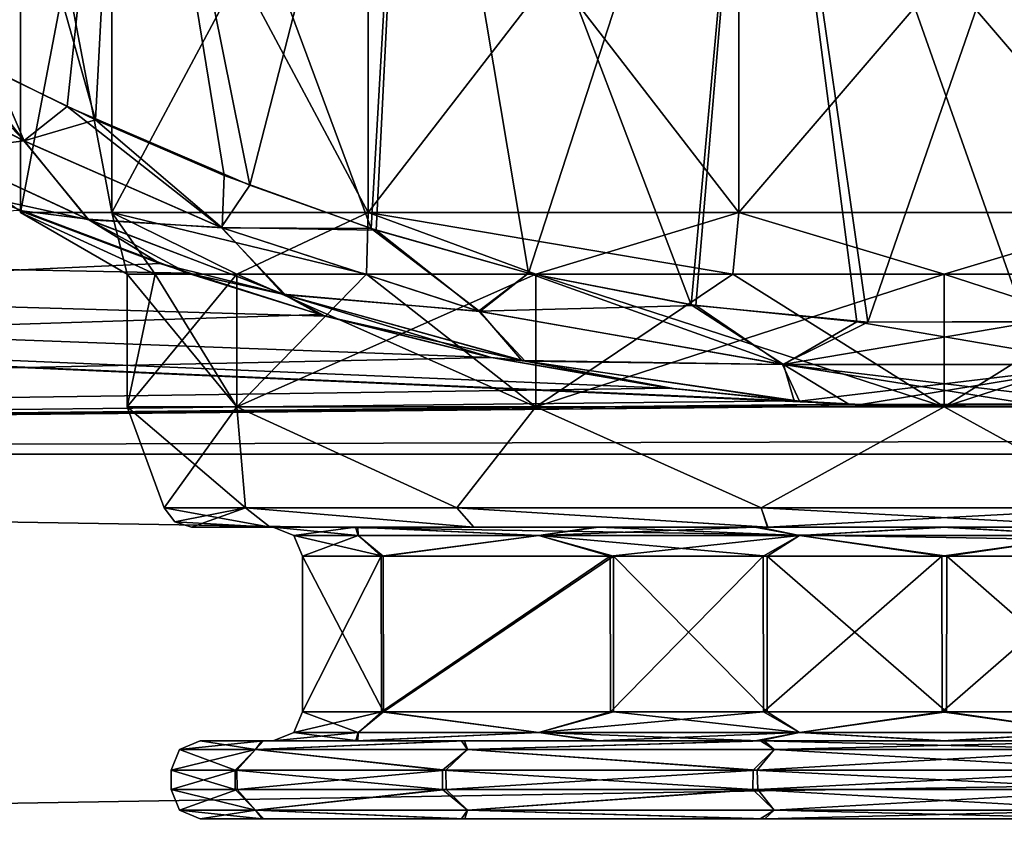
# Model space of a CAD drawing. Header units: metres. Extents: x -150 to 307, y -550 to 84.
# Tile 51 of 256: x -86 to -76, y 15 to 24. Entities that reach past the tile are written whole.
import ezdxf

# ---------------------------------------------------------------- set-up
doc = ezdxf.new("R2010")
doc.units = ezdxf.units.M
doc.layers.add('solid_26006363', color=7, linetype='CONTINUOUS')

msp = doc.modelspace()

# ---------------------------------------------------------------- linework, layer by layer
at = {"layer": 'solid_26006363'}
for points in [[(-85.226601, 22.789444, 6.859249), (-84.927032, 28.5, 7.069858), (-86.835655, 28.5, 3.763008)], [(-86.27359, 23.29188, 5.242627), (-85.226601, 22.789444, 6.859249), (-86.835655, 28.5, 3.763008)], [(-86.662025, 23.490637, -4.434466), (-86.835655, 28.5, -3.763008), (-84.927032, 28.5, -7.069858)], [(-85.519386, 22.923735, -6.465404), (-86.662025, 23.490637, -4.434466), (-84.927032, 28.5, -7.069858)], [(-83.639481, 22.116503, -8.5142), (-85.519386, 22.923735, -6.465404), (-84.927032, 28.5, -7.069858)], [(-85.226601, 22.789444, 6.859249), (-83.902634, 22.217041, 8.284067), (-84.927032, 28.5, 7.069858)], [(-82.392899, 21.670534, 9.429237), (-81.997993, 28.5, 9.526845), (-84.927032, 28.5, 7.069858)], [(-83.902634, 22.217041, 8.284067), (-82.392899, 21.670534, 9.429237), (-84.927032, 28.5, 7.069858)], [(-83.639481, 22.116503, -8.5142), (-84.927032, 28.5, -7.069858), (-81.997993, 28.5, -9.526845)], [(-82.341675, 21.653267, -9.461413), (-83.639481, 22.116503, -8.5142), (-81.997993, 28.5, -9.526845)], [(-82.392899, 21.670534, 9.429237), (-80.774315, 21.212183, 10.273511), (-81.997993, 28.5, 9.526845)], [(-80.776604, 21.210178, -10.272596), (-82.341675, 21.653267, -9.461413), (-81.997993, 28.5, -9.526845)], [(-79.101631, 20.884007, 10.824686), (-78.411865, 28.5, 10.832265), (-81.997993, 28.5, 9.526845)], [(-80.774315, 21.212183, 10.273511), (-79.101631, 20.884007, 10.824686), (-81.997993, 28.5, 9.526845)], [(-80.776604, 21.210178, -10.272596), (-81.997993, 28.5, -9.526845), (-78.411865, 28.5, -10.832265)], [(-79.055008, 20.878965, -10.835876), (-80.776604, 21.210178, -10.272596), (-78.411865, 28.5, -10.832265)], [(-79.101631, 20.884007, 10.824686), (-77.400505, 20.711206, 11.099484), (-78.411865, 28.5, 10.832265)], [(-77.285942, 20.706171, -11.108273), (-79.055008, 20.878965, -10.835876), (-78.411865, 28.5, -10.832265)], [(-75.662163, 20.708677, 11.104435), (-74.588135, 28.5, 10.832265), (-78.411865, 28.5, 10.832265)], [(-77.400505, 20.711206, 11.099484), (-75.662163, 20.708677, 11.104435), (-78.411865, 28.5, 10.832265)], [(-77.285942, 20.706171, -11.108273), (-78.411865, 28.5, -10.832265), (-74.588135, 28.5, -10.832265)], [(-75.553146, 20.713676, -11.095584), (-77.285942, 20.706171, -11.108273), (-74.588135, 28.5, -10.832265)], [(-85.059204, 26.766987, -4.121895), (-85.059204, 21.835085, -4.121895), (-86, 21.835085)], [(-86, 26.766987), (-85.059204, 26.766987, -4.121895), (-86, 21.835085)], [(-85.059204, 21.835085, 4.121895), (-86, 26.766987), (-86, 21.835085)], [(-85.059204, 26.766987, 4.121895), (-86, 26.766987), (-85.059204, 21.835085, 4.121895)], [(-82.423157, 26.766987, -7.427399), (-82.423157, 21.835085, -7.427399), (-85.059204, 21.835085, -4.121895)], [(-85.059204, 26.766987, -4.121895), (-82.423157, 26.766987, -7.427399), (-85.059204, 21.835085, -4.121895)], [(-85.059204, 26.766987, 4.121895), (-85.059204, 21.835085, 4.121895), (-82.423157, 21.835085, 7.427399)], [(-82.423157, 26.766987, 7.427399), (-85.059204, 26.766987, 4.121895), (-82.423157, 21.835085, 7.427399)], [(-78.613953, 26.766987, -9.261815), (-78.613953, 21.835085, -9.261815), (-82.423157, 21.835085, -7.427399)], [(-82.423157, 26.766987, -7.427399), (-78.613953, 26.766987, -9.261815), (-82.423157, 21.835085, -7.427399)], [(-82.423157, 26.766987, 7.427399), (-82.423157, 21.835085, 7.427399), (-78.613953, 21.835085, 9.261815)], [(-78.613953, 26.766987, 9.261815), (-82.423157, 26.766987, 7.427399), (-78.613953, 21.835085, 9.261815)], [(-74.386047, 26.766987, -9.261815), (-74.386047, 21.835085, -9.261815), (-78.613953, 21.835085, -9.261815)], [(-78.613953, 26.766987, -9.261815), (-74.386047, 26.766987, -9.261815), (-78.613953, 21.835085, -9.261815)], [(-78.613953, 26.766987, 9.261815), (-78.613953, 21.835085, 9.261815), (-74.386047, 21.835085, 9.261815)], [(-74.386047, 26.766987, 9.261815), (-78.613953, 26.766987, 9.261815), (-74.386047, 21.835085, 9.261815)], [(-85.961006, 22.570862, 6.059038), (-87.010574, 23.672556, 3.519756), (-87.264847, 23.240398, 3.173327)], [(-85.961006, 22.570862, 6.059038), (-86.27359, 23.29188, 5.242627), (-87.010574, 23.672556, 3.519756)], [(-87.266022, 23.241079, -3.169388), (-86.662025, 23.490637, -4.434466), (-85.96553, 22.573082, -6.051991)], [(-85.96553, 22.573082, -6.051991), (-86.662025, 23.490637, -4.434466), (-85.519386, 22.923735, -6.465404)], [(-85.961006, 22.570862, 6.059038), (-85.226601, 22.789444, 6.859249), (-86.27359, 23.29188, 5.242627)], [(-86.810173, 22.463058, -5.309122), (-87.266022, 23.241079, -3.169388), (-85.96553, 22.573082, -6.051991)], [(-85.961006, 22.570862, 6.059038), (-87.264847, 23.240398, 3.173327), (-86.815445, 22.465637, 5.2987)], [(-85.96553, 22.573082, -6.051991), (-85.519386, 22.923735, -6.465404), (-83.934624, 21.682159, -8.44407)], [(-83.934624, 21.682159, -8.44407), (-85.519386, 22.923735, -6.465404), (-83.639481, 22.116503, -8.5142)], [(-83.925919, 21.678757, 8.451808), (-85.226601, 22.789444, 6.859249), (-85.961006, 22.570862, 6.059038)], [(-83.925919, 21.678757, 8.451808), (-83.902634, 22.217041, 8.284067), (-85.226601, 22.789444, 6.859249)], [(-85.961006, 22.570862, 6.059038), (-86.815445, 22.465637, 5.2987), (-85.306747, 21.766121, 7.564868)], [(-85.295212, 21.761227, -7.57835), (-86.810173, 22.463058, -5.309122), (-85.96553, 22.573082, -6.051991)], [(-85.295212, 21.761227, -7.57835), (-85.96553, 22.573082, -6.051991), (-83.934624, 21.682159, -8.44407)], [(-83.925919, 21.678757, 8.451808), (-85.961006, 22.570862, 6.059038), (-85.306747, 21.766121, 7.564868)], [(-85.306747, 21.766121, 7.564868), (-86.815445, 22.465637, 5.2987), (-86.013222, 21.855797, 7.164089)], [(-85.295212, 21.761227, -7.57835), (-86.332825, 21.985415, -6.755856), (-86.810173, 22.463058, -5.309122)], [(-83.925919, 21.678757, 8.451808), (-82.392899, 21.670534, 9.429237), (-83.902634, 22.217041, 8.284067)], [(-83.934624, 21.682159, -8.44407), (-83.639481, 22.116503, -8.5142), (-82.341675, 21.653267, -9.461413)], [(-127.5, 22.068336, -6.479855), (-77.987602, 19.894249, -11.542047), (-77.358452, 19.859394, -11.601915)], [(-127.5, 19.348829, -12.434743), (-127.5, 22.068336, -6.479855), (-77.358452, 19.859394, -11.601915)], [(-127.5, 22.068336, -6.479855), (-79.283829, 20.025074, -11.31355), (-77.987602, 19.894249, -11.542047)], [(-127.5, 22.068336, -6.479855), (-81.158112, 20.344267, -10.728971), (-79.283829, 20.025074, -11.31355)], [(-127.5, 22.068336, -6.479855), (-82.866928, 20.768049, -9.883732), (-81.158112, 20.344267, -10.728971)], [(-127.5, 22.068336, -6.479855), (-84.280968, 21.211716, -8.891745), (-82.866928, 20.768049, -9.883732)], [(-127.5, 22.068336, -6.479855), (-86.332825, 21.985415, -6.755856), (-84.280968, 21.211716, -8.891745)], [(-85.295212, 21.761227, -7.57835), (-84.280968, 21.211716, -8.891745), (-86.332825, 21.985415, -6.755856)], [(-84.566467, 21.309757, 8.654144), (-86.013222, 21.855797, 7.164089), (-127.5, 19.348827, 12.434744)], [(-85.306747, 21.766121, 7.564868), (-86.013222, 21.855797, 7.164089), (-84.566467, 21.309757, 8.654144)], [(-86, 21.835085), (-85.059204, 21.835085, -4.121895), (-84.900002, 21.200001)], [(-84.613777, 21.200001, 2.17408), (-86, 21.835085), (-84.900002, 21.200001)], [(-85.059204, 21.835085, 4.121895), (-86, 21.835085), (-84.613777, 21.200001, 2.17408)], [(-83.29599, 20.99452, 9.429258), (-85.306747, 21.766121, 7.564868), (-84.566467, 21.309757, 8.654144)], [(-83.925919, 21.678757, 8.451808), (-85.306747, 21.766121, 7.564868), (-83.29599, 20.99452, 9.429258)], [(-85.059204, 21.835085, -4.121895), (-83.774612, 21.200001, -4.2), (-84.613777, 21.200001, -2.17408)], [(-85.059204, 21.835085, -4.121895), (-82.423157, 21.835085, -7.427399), (-83.774612, 21.200001, -4.2)], [(-85.059204, 21.835085, -4.121895), (-84.613777, 21.200001, -2.17408), (-84.900002, 21.200001)], [(-85.059204, 21.835085, 4.121895), (-84.613777, 21.200001, 2.17408), (-83.774612, 21.200001, 4.2)], [(-85.059204, 21.835085, 4.121895), (-83.774612, 21.200001, 4.2), (-82.439697, 21.200001, 5.939697)], [(-82.423157, 21.835085, 7.427399), (-85.059204, 21.835085, 4.121895), (-82.439697, 21.200001, 5.939697)], [(-82.423157, 21.835085, -7.427399), (-82.439697, 21.200001, -5.939697), (-83.774612, 21.200001, -4.2)], [(-82.423157, 21.835085, -7.427399), (-80.699997, 21.200001, -7.274613), (-82.439697, 21.200001, -5.939697)], [(-82.423157, 21.835085, 7.427399), (-82.439697, 21.200001, 5.939697), (-80.699997, 21.200001, 7.274613)], [(-82.423157, 21.835085, -7.427399), (-78.613953, 21.835085, -9.261815), (-80.699997, 21.200001, -7.274613)], [(-82.423157, 21.835085, 7.427399), (-80.699997, 21.200001, 7.274613), (-78.67408, 21.200001, 8.113777)], [(-78.613953, 21.835085, 9.261815), (-82.423157, 21.835085, 7.427399), (-78.67408, 21.200001, 8.113777)], [(-78.613953, 21.835085, -9.261815), (-78.67408, 21.200001, -8.113777), (-80.699997, 21.200001, -7.274613)], [(-78.613953, 21.835085, -9.261815), (-76.5, 21.200001, -8.4), (-78.67408, 21.200001, -8.113777)], [(-78.613953, 21.835085, 9.261815), (-78.67408, 21.200001, 8.113777), (-76.5, 21.200001, 8.4)], [(-78.613953, 21.835085, -9.261815), (-74.386047, 21.835085, -9.261815), (-76.5, 21.200001, -8.4)], [(-74.386047, 21.835085, 9.261815), (-78.613953, 21.835085, 9.261815), (-76.5, 21.200001, 8.4)], [(-74.386047, 21.835085, -9.261815), (-74.32592, 21.200001, -8.113777), (-76.5, 21.200001, -8.4)], [(-74.386047, 21.835085, 9.261815), (-76.5, 21.200001, 8.4), (-74.32592, 21.200001, 8.113777)], [(-83.275406, 20.987621, -9.444201), (-84.280968, 21.211716, -8.891745), (-85.295212, 21.761227, -7.57835)], [(-83.275406, 20.987621, -9.444201), (-85.295212, 21.761227, -7.57835), (-83.934624, 21.682159, -8.44407)], [(-83.934624, 21.682159, -8.44407), (-82.341675, 21.653267, -9.461413), (-81.287865, 20.82028, -10.197322)], [(-83.275406, 20.987621, -9.444201), (-83.934624, 21.682159, -8.44407), (-81.287865, 20.82028, -10.197322)], [(-81.27597, 20.817286, 10.202908), (-82.392899, 21.670534, 9.429237), (-83.925919, 21.678757, 8.451808)], [(-81.27597, 20.817286, 10.202908), (-83.925919, 21.678757, 8.451808), (-83.29599, 20.99452, 9.429258)], [(-81.27597, 20.817286, 10.202908), (-80.774315, 21.212183, 10.273511), (-82.392899, 21.670534, 9.429237)], [(-81.287865, 20.82028, -10.197322), (-82.341675, 21.653267, -9.461413), (-80.776604, 21.210178, -10.272596)], [(-82.921135, 20.784927, 9.848186), (-84.566467, 21.309757, 8.654144), (-127.5, 19.348827, 12.434744)], [(-83.29599, 20.99452, 9.429258), (-84.566467, 21.309757, 8.654144), (-82.921135, 20.784927, 9.848186)], [(-83.774612, 21.200001, -4.2), (-83.774612, 19.836365, -4.2), (-84.900002, 19.836365)], [(-84.613777, 21.200001, -2.17408), (-83.774612, 21.200001, -4.2), (-84.900002, 19.836365)], [(-84.900002, 21.200001), (-84.613777, 21.200001, -2.17408), (-84.900002, 19.836365)], [(-83.774612, 19.836365, 4.2), (-84.900002, 21.200001), (-84.900002, 19.836365)], [(-84.613777, 21.200001, 2.17408), (-84.900002, 21.200001), (-83.774612, 19.836365, 4.2)], [(-83.774612, 21.200001, 4.2), (-84.613777, 21.200001, 2.17408), (-83.774612, 19.836365, 4.2)], [(-83.275406, 20.987621, -9.444201), (-82.866928, 20.768049, -9.883732), (-84.280968, 21.211716, -8.891745)], [(-80.699997, 21.200001, -7.274613), (-80.699997, 19.836365, -7.274613), (-83.774612, 19.836365, -4.2)], [(-82.439697, 21.200001, -5.939697), (-80.699997, 21.200001, -7.274613), (-83.774612, 19.836365, -4.2)], [(-83.774612, 21.200001, -4.2), (-82.439697, 21.200001, -5.939697), (-83.774612, 19.836365, -4.2)], [(-83.774612, 21.200001, 4.2), (-83.774612, 19.836365, 4.2), (-80.699997, 19.836365, 7.274613)], [(-82.439697, 21.200001, 5.939697), (-83.774612, 21.200001, 4.2), (-80.699997, 19.836365, 7.274613)], [(-80.699997, 21.200001, 7.274613), (-82.439697, 21.200001, 5.939697), (-80.699997, 19.836365, 7.274613)], [(-81.287865, 20.82028, -10.197322), (-80.776604, 21.210178, -10.272596), (-79.055008, 20.878965, -10.835876)], [(-78.152412, 20.270929, 11.15273), (-80.774315, 21.212183, 10.273511), (-81.27597, 20.817286, 10.202908)], [(-78.152412, 20.270929, 11.15273), (-79.101631, 20.884007, 10.824686), (-80.774315, 21.212183, 10.273511)], [(-76.5, 21.200001, -8.4), (-76.5, 19.836365, -8.4), (-80.699997, 19.836365, -7.274613)], [(-78.67408, 21.200001, -8.113777), (-76.5, 21.200001, -8.4), (-80.699997, 19.836365, -7.274613)], [(-80.699997, 21.200001, -7.274613), (-78.67408, 21.200001, -8.113777), (-80.699997, 19.836365, -7.274613)], [(-80.699997, 21.200001, 7.274613), (-80.699997, 19.836365, 7.274613), (-76.5, 19.836365, 8.4)], [(-78.67408, 21.200001, 8.113777), (-80.699997, 21.200001, 7.274613), (-76.5, 19.836365, 8.4)], [(-76.5, 21.200001, 8.4), (-78.67408, 21.200001, 8.113777), (-76.5, 19.836365, 8.4)], [(-72.300003, 21.200001, -7.274613), (-72.300003, 19.836365, -7.274613), (-76.5, 19.836365, -8.4)], [(-74.32592, 21.200001, -8.113777), (-72.300003, 21.200001, -7.274613), (-76.5, 19.836365, -8.4)], [(-76.5, 21.200001, -8.4), (-74.32592, 21.200001, -8.113777), (-76.5, 19.836365, -8.4)], [(-76.5, 21.200001, 8.4), (-76.5, 19.836365, 8.4), (-72.300003, 19.836365, 7.274613)], [(-74.32592, 21.200001, 8.113777), (-76.5, 21.200001, 8.4), (-72.300003, 19.836365, 7.274613)], [(-83.29599, 20.99452, 9.429258), (-82.921135, 20.784927, 9.848186), (-81.160103, 20.343721, 10.730006)], [(-80.843102, 20.312696, 10.793008), (-83.29599, 20.99452, 9.429258), (-81.160103, 20.343721, 10.730006)], [(-81.27597, 20.817286, 10.202908), (-83.29599, 20.99452, 9.429258), (-80.843102, 20.312696, 10.793008)], [(-80.810143, 20.305445, -10.806389), (-82.866928, 20.768049, -9.883732), (-83.275406, 20.987621, -9.444201)], [(-80.810143, 20.305445, -10.806389), (-83.275406, 20.987621, -9.444201), (-81.287865, 20.82028, -10.197322)], [(-81.287865, 20.82028, -10.197322), (-79.055008, 20.878965, -10.835876), (-78.165413, 20.271963, -11.150857)], [(-78.152412, 20.270929, 11.15273), (-77.400505, 20.711206, 11.099484), (-79.101631, 20.884007, 10.824686)], [(-78.165413, 20.271963, -11.150857), (-79.055008, 20.878965, -10.835876), (-77.285942, 20.706171, -11.108273)], [(-81.160103, 20.343721, 10.730006), (-82.921135, 20.784927, 9.848186), (-127.5, 19.348827, 12.434744)], [(-80.810143, 20.305445, -10.806389), (-81.158112, 20.344267, -10.728971), (-82.866928, 20.768049, -9.883732)], [(-80.810143, 20.305445, -10.806389), (-81.287865, 20.82028, -10.197322), (-78.165413, 20.271963, -11.150857)], [(-78.152412, 20.270929, 11.15273), (-81.27597, 20.817286, 10.202908), (-80.843102, 20.312696, 10.793008)], [(-78.165413, 20.271963, -11.150857), (-77.285942, 20.706171, -11.108273), (-75.553146, 20.713676, -11.095584)], [(-78.165413, 20.271963, -11.150857), (-75.553146, 20.713676, -11.095584), (-74.84745, 20.270927, -11.152719)], [(-74.834427, 20.271973, 11.150836), (-77.400505, 20.711206, 11.099484), (-78.152412, 20.270929, 11.15273)], [(-74.834427, 20.271973, 11.150836), (-75.662163, 20.708677, 11.104435), (-77.400505, 20.711206, 11.099484)], [(-79.337196, 20.029648, 11.305451), (-81.160103, 20.343721, 10.730006), (-127.5, 19.348827, 12.434744)], [(-80.843102, 20.312696, 10.793008), (-81.160103, 20.343721, 10.730006), (-79.337196, 20.029648, 11.305451)], [(-80.810143, 20.305445, -10.806389), (-79.283829, 20.025074, -11.31355), (-81.158112, 20.344267, -10.728971)], [(-80.843102, 20.312696, 10.793008), (-79.337196, 20.029648, 11.305451), (-78.044403, 19.897879, 11.535788)], [(-78.152412, 20.270929, 11.15273), (-80.843102, 20.312696, 10.793008), (-78.044403, 19.897879, 11.535788)], [(-80.810143, 20.305445, -10.806389), (-77.987602, 19.894249, -11.542047), (-79.283829, 20.025074, -11.31355)], [(-80.810143, 20.305445, -10.806389), (-78.165413, 20.271963, -11.150857), (-77.987602, 19.894249, -11.542047)], [(-78.165413, 20.271963, -11.150857), (-74.84745, 20.270927, -11.152719), (-77.987602, 19.894249, -11.542047)], [(-74.834427, 20.271973, 11.150836), (-78.152412, 20.270929, 11.15273), (-75.001282, 19.89496, 11.540821)], [(-78.152412, 20.270929, 11.15273), (-78.044403, 19.897879, 11.535788), (-77.480698, 19.865028, 11.592267)], [(-78.152412, 20.270929, 11.15273), (-77.480698, 19.865028, 11.592267), (-75.584984, 19.861778, 11.597836)], [(-78.152412, 20.270929, 11.15273), (-75.584984, 19.861778, 11.597836), (-75.001282, 19.89496, 11.540821)], [(-74.84745, 20.270927, -11.152719), (-77.358452, 19.859394, -11.601915), (-77.987602, 19.894249, -11.542047)], [(-74.84745, 20.270927, -11.152719), (-75.468781, 19.867401, -11.588201), (-77.358452, 19.859394, -11.601915)], [(-78.044403, 19.897879, 11.535788), (-79.337196, 20.029648, 11.305451), (-127.5, 19.348827, 12.434744)], [(-77.480698, 19.865028, 11.592267), (-78.044403, 19.897879, 11.535788), (-127.5, 19.348827, 12.434744)], [(-75.584984, 19.861778, 11.597836), (-77.480698, 19.865028, 11.592267), (-127.5, 19.348827, 12.434744)], [(77.415016, 19.861778, 11.597836), (-127.5, 19.348827, 12.434744), (127.5, 19.348829, 12.434743)], [(77.415016, 19.861778, 11.597836), (-75.584984, 19.861778, 11.597836), (-127.5, 19.348827, 12.434744)], [(-127.5, 19.348829, -12.434743), (-77.358452, 19.859394, -11.601915), (127.5, 19.348827, -12.434744)], [(-77.358452, 19.859394, -11.601915), (-75.468781, 19.867401, -11.588201), (75.641548, 19.859394, -11.601915)], [(-77.358452, 19.859394, -11.601915), (75.641548, 19.859394, -11.601915), (127.5, 19.348827, -12.434744)], [(-84.521843, 18.797394), (-84.900002, 19.836365), (-83.774612, 19.836365, -4.2)], [(-83.684387, 18.797394, 3.568558), (-84.900002, 19.836365), (-84.521843, 18.797394)], [(-83.684387, 18.797394, 3.568558), (-83.774612, 19.836365, 4.2), (-84.900002, 19.836365)], [(-83.685036, 18.797394, -3.567245), (-84.521843, 18.797394), (-83.774612, 19.836365, -4.2)], [(-81.513306, 18.797394, -6.262332), (-83.774612, 19.836365, -4.2), (-80.699997, 19.836365, -7.274613)], [(-81.513306, 18.797394, -6.262332), (-83.685036, 18.797394, -3.567245), (-83.774612, 19.836365, -4.2)], [(-81.511742, 18.797394, 6.263584), (-80.699997, 19.836365, 7.274613), (-83.774612, 19.836365, 4.2)], [(-83.684387, 18.797394, 3.568558), (-81.511742, 18.797394, 6.263584), (-83.774612, 19.836365, 4.2)], [(-78.383842, 18.797394, -7.797509), (-81.513306, 18.797394, -6.262332), (-80.699997, 19.836365, -7.274613)], [(-81.511742, 18.797394, 6.263584), (-78.382324, 18.797394, 7.797875), (-80.699997, 19.836365, 7.274613)], [(-78.383842, 18.797394, -7.797509), (-80.699997, 19.836365, -7.274613), (-76.5, 19.836365, -8.4)], [(-78.382324, 18.797394, 7.797875), (-76.5, 19.836365, 8.4), (-80.699997, 19.836365, 7.274613)], [(-74.617676, 18.797394, -7.797875), (-78.383842, 18.797394, -7.797509), (-76.5, 19.836365, -8.4)], [(-78.382324, 18.797394, 7.797875), (-74.616158, 18.797394, 7.797509), (-76.5, 19.836365, 8.4)], [(-74.617676, 18.797394, -7.797875), (-76.5, 19.836365, -8.4), (-72.300003, 19.836365, -7.274613)], [(-74.616158, 18.797394, 7.797509), (-72.300003, 19.836365, 7.274613), (-76.5, 19.836365, 8.4)], [(-127.5, 15.061792, 17.382244), (127.5, 15.061794, 17.382242), (127.5, 19.348829, 12.434743)], [(-127.5, 19.348827, 12.434744), (-127.5, 15.061792, 17.382244), (127.5, 19.348829, 12.434743)], [(-127.5, 19.348829, -12.434743), (127.5, 19.348827, -12.434744), (127.5, 15.061793, -17.382244)], [(-127.5, 15.061794, -17.382242), (-127.5, 19.348829, -12.434743), (127.5, 15.061793, -17.382244)], [(-83.684387, 18.797394, 3.568558), (-84.521843, 18.797394), (-83.431976, 18.6, 3.443007)], [(-84.41201, 18.654255), (-83.431976, 18.6, 3.443007), (-84.521843, 18.797394)], [(-84.41201, 18.654255), (-84.521843, 18.797394), (-83.685036, 18.797394, -3.567245)], [(-84.41201, 18.654255), (-83.685036, 18.797394, -3.567245), (-84.239937, 18.6)], [(-83.685036, 18.797394, -3.567245), (-83.432617, 18.6, -3.44173), (-84.239937, 18.6)], [(-83.685036, 18.797394, -3.567245), (-81.337219, 18.6, -6.042169), (-83.432617, 18.6, -3.44173)], [(-81.513306, 18.797394, -6.262332), (-81.337219, 18.6, -6.042169), (-83.685036, 18.797394, -3.567245)], [(-83.684387, 18.797394, 3.568558), (-83.431976, 18.6, 3.443007), (-81.335701, 18.6, 6.043383)], [(-83.684387, 18.797394, 3.568558), (-81.335701, 18.6, 6.043383), (-81.511742, 18.797394, 6.263584)], [(-81.513306, 18.797394, -6.262332), (-78.31765, 18.6, -7.523373), (-81.337219, 18.6, -6.042169)], [(-78.383842, 18.797394, -7.797509), (-78.31765, 18.6, -7.523373), (-81.513306, 18.797394, -6.262332)], [(-81.511742, 18.797394, 6.263584), (-81.335701, 18.6, 6.043383), (-78.316177, 18.6, 7.523729)], [(-81.511742, 18.797394, 6.263584), (-78.316177, 18.6, 7.523729), (-78.382324, 18.797394, 7.797875)], [(-74.617676, 18.797394, -7.797875), (-78.31765, 18.6, -7.523373), (-78.383842, 18.797394, -7.797509)], [(-78.382324, 18.797394, 7.797875), (-78.316177, 18.6, 7.523729), (-74.68235, 18.6, 7.523373)], [(-78.382324, 18.797394, 7.797875), (-74.68235, 18.6, 7.523373), (-74.616158, 18.797394, 7.797509)], [(-74.617676, 18.797394, -7.797875), (-74.683823, 18.6, -7.523729), (-78.31765, 18.6, -7.523373)], [(-84.41201, 18.654255), (-84.239937, 18.6), (-83.431976, 18.6, 3.443007)], [(-84.239937, 18.6), (-83.400002, 18.6), (-82.531212, 18.6, 3.351798)], [(-83.431976, 18.6, 3.443007), (-84.239937, 18.6), (-82.531212, 18.6, 3.351798)], [(-83.432617, 18.6, -3.44173), (-83.400002, 18.6), (-84.239937, 18.6)], [(-83.432617, 18.6, -3.44173), (-82.552338, 18.6, -3.313521), (-83.400002, 18.6)], [(-83.432617, 18.6, -3.44173), (-80.093262, 18.6, -5.890519), (-82.552338, 18.6, -3.313521)], [(-83.432617, 18.6, -3.44173), (-81.337219, 18.6, -6.042169), (-80.093262, 18.6, -5.890519)], [(-83.431976, 18.6, 3.443007), (-82.531212, 18.6, 3.351798), (-80.056259, 18.6, 5.912938)], [(-81.335701, 18.6, 6.043383), (-83.431976, 18.6, 3.443007), (-80.056259, 18.6, 5.912938)], [(-82.525558, 18.512133, 2.901757), (-82.531212, 18.6, 3.351798), (-83.400002, 18.6)], [(-83.187866, 18.512133), (-83.400002, 18.6), (-82.552338, 18.6, -3.313521)], [(-83.187866, 18.512133), (-82.525558, 18.512133, 2.901757), (-83.400002, 18.6)], [(-82.525558, 18.512133, -2.901757), (-83.187866, 18.512133), (-82.552338, 18.6, -3.313521)], [(-80.669815, 18.512133, -5.228786), (-82.552338, 18.6, -3.313521), (-80.093262, 18.6, -5.890519)], [(-80.669815, 18.512133, -5.228786), (-82.525558, 18.512133, -2.901757), (-82.552338, 18.6, -3.313521)], [(-80.669815, 18.512133, 5.228786), (-80.056259, 18.6, 5.912938), (-82.531212, 18.6, 3.351798)], [(-82.525558, 18.512133, 2.901757), (-80.669815, 18.512133, 5.228786), (-82.531212, 18.6, 3.351798)], [(-81.337219, 18.6, -6.042169), (-78.446976, 18.6, -6.619552), (-80.093262, 18.6, -5.890519)], [(-81.337219, 18.6, -6.042169), (-78.31765, 18.6, -7.523373), (-78.446976, 18.6, -6.619552)], [(-81.335701, 18.6, 6.043383), (-80.056259, 18.6, 5.912938), (-78.402565, 18.6, 6.632442)], [(-74.68235, 18.6, 7.523373), (-81.335701, 18.6, 6.043383), (-78.402565, 18.6, 6.632442)], [(-74.68235, 18.6, 7.523373), (-78.316177, 18.6, 7.523729), (-81.335701, 18.6, 6.043383)], [(-80.669815, 18.512133, 5.228786), (-77.98819, 18.512133, 6.520189), (-80.056259, 18.6, 5.912938)], [(-80.669815, 18.512133, -5.228786), (-80.093262, 18.6, -5.890519), (-78.446976, 18.6, -6.619552)], [(-77.98819, 18.512133, -6.520189), (-80.669815, 18.512133, -5.228786), (-78.446976, 18.6, -6.619552)], [(-77.98819, 18.512133, 6.520189), (-78.402565, 18.6, 6.632442), (-80.056259, 18.6, 5.912938)], [(-78.31765, 18.6, -7.523373), (-76.525345, 18.6, -6.899874), (-78.446976, 18.6, -6.619552)], [(-77.98819, 18.512133, -6.520189), (-78.446976, 18.6, -6.619552), (-76.525345, 18.6, -6.899874)], [(-74.68235, 18.6, 7.523373), (-78.402565, 18.6, 6.632442), (-76.474655, 18.6, 6.899874)], [(-77.98819, 18.512133, 6.520189), (-76.474655, 18.6, 6.899874), (-78.402565, 18.6, 6.632442)], [(-78.31765, 18.6, -7.523373), (-74.597435, 18.6, -6.632442), (-76.525345, 18.6, -6.899874)], [(-78.31765, 18.6, -7.523373), (-71.664299, 18.6, -6.043383), (-74.597435, 18.6, -6.632442)], [(-78.31765, 18.6, -7.523373), (-74.683823, 18.6, -7.523729), (-71.664299, 18.6, -6.043383)], [(-77.98819, 18.512133, 6.520189), (-75.01181, 18.512133, 6.520189), (-76.474655, 18.6, 6.899874)], [(-75.01181, 18.512133, -6.520189), (-77.98819, 18.512133, -6.520189), (-76.525345, 18.6, -6.899874)], [(-75.01181, 18.512133, -6.520189), (-76.525345, 18.6, -6.899874), (-74.597435, 18.6, -6.632442)], [(-74.68235, 18.6, 7.523373), (-76.474655, 18.6, 6.899874), (-74.553024, 18.6, 6.619552)], [(-75.01181, 18.512133, 6.520189), (-74.553024, 18.6, 6.619552), (-76.474655, 18.6, 6.899874)], [(-83.187866, 18.512133), (-83.099998, 18.299999), (-82.268867, 18.299999, 3.206269)], [(-82.525558, 18.512133, -2.901757), (-83.099998, 18.299999), (-83.187866, 18.512133)], [(-83.187866, 18.512133), (-82.268867, 18.299999, 3.206269), (-82.525558, 18.512133, 2.901757)], [(-82.525558, 18.512133, -2.901757), (-82.289093, 18.299999, -3.169602), (-83.099998, 18.299999)], [(-80.669815, 18.512133, -5.228786), (-82.289093, 18.299999, -3.169602), (-82.525558, 18.512133, -2.901757)], [(-82.525558, 18.512133, 2.901757), (-82.268867, 18.299999, 3.206269), (-80.669815, 18.512133, 5.228786)], [(-80.669815, 18.512133, -5.228786), (-79.936966, 18.299999, -5.634472), (-82.289093, 18.299999, -3.169602)], [(-80.669815, 18.512133, 5.228786), (-82.268867, 18.299999, 3.206269), (-79.901512, 18.299999, 5.655946)], [(-77.98819, 18.512133, -6.520189), (-79.936966, 18.299999, -5.634472), (-80.669815, 18.512133, -5.228786)], [(-80.669815, 18.512133, 5.228786), (-79.901512, 18.299999, 5.655946), (-78.319778, 18.299999, 6.344164)], [(-80.669815, 18.512133, 5.228786), (-78.319778, 18.299999, 6.344164), (-77.98819, 18.512133, 6.520189)], [(-77.98819, 18.512133, -6.520189), (-78.362335, 18.299999, -6.331802), (-79.936966, 18.299999, -5.634472)], [(-77.98819, 18.512133, -6.520189), (-76.524284, 18.299999, -6.599955), (-78.362335, 18.299999, -6.331802)], [(-77.98819, 18.512133, 6.520189), (-78.319778, 18.299999, 6.344164), (-76.475716, 18.299999, 6.599955)], [(-75.01181, 18.512133, -6.520189), (-76.524284, 18.299999, -6.599955), (-77.98819, 18.512133, -6.520189)], [(-77.98819, 18.512133, 6.520189), (-76.475716, 18.299999, 6.599955), (-75.01181, 18.512133, 6.520189)], [(-75.01181, 18.512133, -6.520189), (-74.680222, 18.299999, -6.344164), (-76.524284, 18.299999, -6.599955)], [(-75.01181, 18.512133, 6.520189), (-76.475716, 18.299999, 6.599955), (-74.637665, 18.299999, 6.331802)], [(-82.289093, 18.299999, -3.169602), (-83.099998, 16.700001), (-83.099998, 18.299999)], [(-82.267509, 16.700001, 3.208718), (-83.099998, 18.299999), (-83.099998, 16.700001)], [(-82.268867, 18.299999, 3.206269), (-83.099998, 18.299999), (-82.267509, 16.700001, 3.208718)], [(-82.289093, 18.299999, -3.169602), (-82.285912, 16.700001, -3.175413), (-83.099998, 16.700001)], [(-82.289093, 18.299999, -3.169602), (-79.936966, 18.299999, -5.634472), (-82.285912, 16.700001, -3.175413)], [(-79.936966, 18.299999, -5.634472), (-79.93325, 16.700001, -5.636735), (-82.285912, 16.700001, -3.175413)], [(-79.901512, 18.299999, 5.655946), (-82.268867, 18.299999, 3.206269), (-82.267509, 16.700001, 3.208718)], [(-79.901512, 18.299999, 5.655946), (-82.267509, 16.700001, 3.208718), (-79.90097, 16.700001, 5.656271)], [(-79.936966, 18.299999, -5.634472), (-78.362335, 18.299999, -6.331802), (-79.93325, 16.700001, -5.636735)], [(-78.362335, 18.299999, -6.331802), (-78.35865, 16.700001, -6.332884), (-79.93325, 16.700001, -5.636735)], [(-79.901512, 18.299999, 5.655946), (-79.90097, 16.700001, 5.656271), (-78.321007, 16.700001, 6.343811)], [(-78.319778, 18.299999, 6.344164), (-79.901512, 18.299999, 5.655946), (-78.321007, 16.700001, 6.343811)], [(-78.362335, 18.299999, -6.331802), (-76.524284, 18.299999, -6.599955), (-78.35865, 16.700001, -6.332884)], [(-76.524284, 18.299999, -6.599955), (-76.520668, 16.700001, -6.599967), (-78.35865, 16.700001, -6.332884)], [(-78.319778, 18.299999, 6.344164), (-78.321007, 16.700001, 6.343811), (-76.479332, 16.700001, 6.599967)], [(-76.475716, 18.299999, 6.599955), (-78.319778, 18.299999, 6.344164), (-76.479332, 16.700001, 6.599967)], [(-76.524284, 18.299999, -6.599955), (-74.680222, 18.299999, -6.344164), (-76.520668, 16.700001, -6.599967)], [(-74.680222, 18.299999, -6.344164), (-74.678993, 16.700001, -6.343811), (-76.520668, 16.700001, -6.599967)], [(-76.475716, 18.299999, 6.599955), (-76.479332, 16.700001, 6.599967), (-74.64135, 16.700001, 6.332884)], [(-74.637665, 18.299999, 6.331802), (-76.475716, 18.299999, 6.599955), (-74.64135, 16.700001, 6.332884)], [(-83.187866, 16.487867), (-83.099998, 16.700001), (-82.285912, 16.700001, -3.175413)], [(-83.187866, 16.487867), (-82.525558, 16.487867, 2.901757), (-83.099998, 16.700001)], [(-82.525558, 16.487867, -2.901757), (-83.187866, 16.487867), (-82.285912, 16.700001, -3.175413)], [(-82.525558, 16.487867, 2.901757), (-82.267509, 16.700001, 3.208718), (-83.099998, 16.700001)], [(-80.669815, 16.487867, -5.228786), (-82.525558, 16.487867, -2.901757), (-82.285912, 16.700001, -3.175413)], [(-82.525558, 16.487867, 2.901757), (-80.669815, 16.487867, 5.228786), (-82.267509, 16.700001, 3.208718)], [(-80.669815, 16.487867, -5.228786), (-82.285912, 16.700001, -3.175413), (-79.93325, 16.700001, -5.636735)], [(-80.669815, 16.487867, 5.228786), (-79.90097, 16.700001, 5.656271), (-82.267509, 16.700001, 3.208718)], [(-80.669815, 16.487867, -5.228786), (-79.93325, 16.700001, -5.636735), (-78.35865, 16.700001, -6.332884)], [(-77.98819, 16.487867, -6.520189), (-80.669815, 16.487867, -5.228786), (-78.35865, 16.700001, -6.332884)], [(-80.669815, 16.487867, 5.228786), (-77.98819, 16.487867, 6.520189), (-79.90097, 16.700001, 5.656271)], [(-77.98819, 16.487867, 6.520189), (-78.321007, 16.700001, 6.343811), (-79.90097, 16.700001, 5.656271)], [(-77.98819, 16.487867, -6.520189), (-78.35865, 16.700001, -6.332884), (-76.520668, 16.700001, -6.599967)], [(-77.98819, 16.487867, 6.520189), (-76.479332, 16.700001, 6.599967), (-78.321007, 16.700001, 6.343811)], [(-75.01181, 16.487867, -6.520189), (-77.98819, 16.487867, -6.520189), (-76.520668, 16.700001, -6.599967)], [(-77.98819, 16.487867, 6.520189), (-75.01181, 16.487867, 6.520189), (-76.479332, 16.700001, 6.599967)], [(-75.01181, 16.487867, -6.520189), (-76.520668, 16.700001, -6.599967), (-74.678993, 16.700001, -6.343811)], [(-75.01181, 16.487867, 6.520189), (-74.64135, 16.700001, 6.332884), (-76.479332, 16.700001, 6.599967)], [(-84.362129, 16.312132), (-84.150002, 16.4), (-83.49865, 16.4, -3.088684)], [(-84.362129, 16.312132), (-83.583534, 16.312132, 3.411251), (-84.150002, 16.4)], [(-83.583534, 16.312132, -3.411251), (-84.362129, 16.312132), (-83.49865, 16.4, -3.088684)], [(-84.150002, 16.4), (-83.400002, 16.4), (-82.549011, 16.4, -3.319582)], [(-83.49865, 16.4, -3.088684), (-84.150002, 16.4), (-82.549011, 16.4, -3.319582)], [(-83.515335, 16.4, 3.050493), (-83.400002, 16.4), (-84.150002, 16.4)], [(-83.583534, 16.312132, 3.411251), (-83.515335, 16.4, 3.050493), (-84.150002, 16.4)], [(-83.583534, 16.312132, -3.411251), (-83.49865, 16.4, -3.088684), (-81.433479, 16.4, -5.846651)], [(-81.401962, 16.312132, -6.146862), (-83.583534, 16.312132, -3.411251), (-81.433479, 16.4, -5.846651)], [(-83.583534, 16.312132, 3.411251), (-81.463257, 16.4, 5.821392), (-83.515335, 16.4, 3.050493)], [(-83.583534, 16.312132, 3.411251), (-81.401962, 16.312132, 6.146862), (-81.463257, 16.4, 5.821392)], [(-83.515335, 16.4, 3.050493), (-82.529762, 16.4, 3.354404), (-83.400002, 16.4)], [(-83.515335, 16.4, 3.050493), (-81.463257, 16.4, 5.821392), (-82.529762, 16.4, 3.354404)], [(-81.433479, 16.4, -5.846651), (-83.49865, 16.4, -3.088684), (-82.549011, 16.4, -3.319582)], [(-82.525558, 16.487867, -2.901757), (-82.549011, 16.4, -3.319582), (-83.400002, 16.4)], [(-83.187866, 16.487867), (-83.400002, 16.4), (-82.529762, 16.4, 3.354404)], [(-82.525558, 16.487867, -2.901757), (-83.400002, 16.4), (-83.187866, 16.487867)], [(-83.187866, 16.487867), (-82.529762, 16.4, 3.354404), (-82.525558, 16.487867, 2.901757)], [(-80.669815, 16.487867, -5.228786), (-80.089409, 16.4, -5.892871), (-82.549011, 16.4, -3.319582)], [(-80.669815, 16.487867, -5.228786), (-82.549011, 16.4, -3.319582), (-82.525558, 16.487867, -2.901757)], [(-81.433479, 16.4, -5.846651), (-82.549011, 16.4, -3.319582), (-80.089409, 16.4, -5.892871)], [(-80.669815, 16.487867, 5.228786), (-82.529762, 16.4, 3.354404), (-80.055649, 16.4, 5.913302)], [(-82.525558, 16.487867, 2.901757), (-82.529762, 16.4, 3.354404), (-80.669815, 16.487867, 5.228786)], [(-81.463257, 16.4, 5.821392), (-80.055649, 16.4, 5.913302), (-82.529762, 16.4, 3.354404)], [(-81.463257, 16.4, 5.821392), (-78.389702, 16.4, 7.413018), (-80.055649, 16.4, 5.913302)], [(-81.401962, 16.312132, 6.146862), (-78.389702, 16.4, 7.413018), (-81.463257, 16.4, 5.821392)], [(-81.433479, 16.4, -5.846651), (-80.089409, 16.4, -5.892871), (-78.443169, 16.4, -6.620669)], [(-78.3507, 16.4, -7.422849), (-81.433479, 16.4, -5.846651), (-78.443169, 16.4, -6.620669)], [(-81.401962, 16.312132, -6.146862), (-81.433479, 16.4, -5.846651), (-78.3507, 16.4, -7.422849)], [(-78.249489, 16.312132, -7.665012), (-81.401962, 16.312132, -6.146862), (-78.3507, 16.4, -7.422849)], [(-81.401962, 16.312132, 6.146862), (-78.249489, 16.312132, 7.665012), (-78.389702, 16.4, 7.413018)], [(-77.98819, 16.487867, -6.520189), (-80.089409, 16.4, -5.892871), (-80.669815, 16.487867, -5.228786)], [(-80.669815, 16.487867, 5.228786), (-80.055649, 16.4, 5.913302), (-78.403801, 16.4, 6.632089)], [(-80.669815, 16.487867, 5.228786), (-78.403801, 16.4, 6.632089), (-77.98819, 16.487867, 6.520189)], [(-77.98819, 16.487867, -6.520189), (-78.443169, 16.4, -6.620669), (-80.089409, 16.4, -5.892871)], [(-78.389702, 16.4, 7.413018), (-78.403801, 16.4, 6.632089), (-80.055649, 16.4, 5.913302)], [(-77.98819, 16.487867, -6.520189), (-76.521614, 16.4, -6.899887), (-78.443169, 16.4, -6.620669)], [(-74.610298, 16.4, -7.413018), (-78.443169, 16.4, -6.620669), (-76.521614, 16.4, -6.899887)], [(-74.610298, 16.4, -7.413018), (-78.3507, 16.4, -7.422849), (-78.443169, 16.4, -6.620669)], [(-77.98819, 16.487867, 6.520189), (-78.403801, 16.4, 6.632089), (-76.478386, 16.4, 6.899887)], [(-78.389702, 16.4, 7.413018), (-76.478386, 16.4, 6.899887), (-78.403801, 16.4, 6.632089)], [(-78.389702, 16.4, 7.413018), (-74.556831, 16.4, 6.620669), (-76.478386, 16.4, 6.899887)], [(-78.389702, 16.4, 7.413018), (-74.6493, 16.4, 7.422849), (-74.556831, 16.4, 6.620669)], [(-74.750511, 16.312132, 7.665012), (-74.6493, 16.4, 7.422849), (-78.389702, 16.4, 7.413018)], [(-78.249489, 16.312132, 7.665012), (-74.750511, 16.312132, 7.665012), (-78.389702, 16.4, 7.413018)], [(-78.249489, 16.312132, -7.665012), (-78.3507, 16.4, -7.422849), (-74.610298, 16.4, -7.413018)], [(-74.750511, 16.312132, -7.665012), (-78.249489, 16.312132, -7.665012), (-74.610298, 16.4, -7.413018)], [(-75.01181, 16.487867, -6.520189), (-76.521614, 16.4, -6.899887), (-77.98819, 16.487867, -6.520189)], [(-77.98819, 16.487867, 6.520189), (-76.478386, 16.4, 6.899887), (-75.01181, 16.487867, 6.520189)], [(-75.01181, 16.487867, -6.520189), (-74.596199, 16.4, -6.632089), (-76.521614, 16.4, -6.899887)], [(-74.610298, 16.4, -7.413018), (-76.521614, 16.4, -6.899887), (-74.596199, 16.4, -6.632089)], [(-75.01181, 16.487867, 6.520189), (-76.478386, 16.4, 6.899887), (-74.556831, 16.4, 6.620669)], [(-83.583534, 16.312132, -3.411251), (-83.773109, 16.1, -3.21004), (-84.449997, 16.1)], [(-84.362129, 16.312132), (-84.449997, 16.1), (-83.790474, 16.1, 3.17041)], [(-83.583534, 16.312132, -3.411251), (-84.449997, 16.1), (-84.362129, 16.312132)], [(-84.362129, 16.312132), (-83.790474, 16.1, 3.17041), (-83.583534, 16.312132, 3.411251)], [(-83.583534, 16.312132, 3.411251), (-83.790474, 16.1, 3.17041), (-81.657822, 16.1, 6.049743)], [(-83.583534, 16.312132, -3.411251), (-81.626915, 16.1, -6.075955), (-83.773109, 16.1, -3.21004)], [(-81.401962, 16.312132, -6.146862), (-81.626915, 16.1, -6.075955), (-83.583534, 16.312132, -3.411251)], [(-83.583534, 16.312132, 3.411251), (-81.657822, 16.1, 6.049743), (-81.401962, 16.312132, 6.146862)], [(-81.401962, 16.312132, 6.146862), (-81.657822, 16.1, 6.049743), (-78.463806, 16.1, 7.703633)], [(-81.401962, 16.312132, -6.146862), (-78.42334, 16.1, -7.713835), (-81.626915, 16.1, -6.075955)], [(-78.249489, 16.312132, -7.665012), (-78.42334, 16.1, -7.713835), (-81.401962, 16.312132, -6.146862)], [(-81.401962, 16.312132, 6.146862), (-78.463806, 16.1, 7.703633), (-78.249489, 16.312132, 7.665012)], [(-78.249489, 16.312132, 7.665012), (-78.463806, 16.1, 7.703633), (-74.57666, 16.1, 7.713835)], [(-74.750511, 16.312132, -7.665012), (-74.536194, 16.1, -7.703633), (-78.42334, 16.1, -7.713835)], [(-74.750511, 16.312132, -7.665012), (-78.42334, 16.1, -7.713835), (-78.249489, 16.312132, -7.665012)], [(-78.249489, 16.312132, 7.665012), (-74.57666, 16.1, 7.713835), (-74.750511, 16.312132, 7.665012)], [(-84.449997, 15.9), (-84.449997, 16.1), (-83.773109, 16.1, -3.21004)], [(-83.76963, 15.9, -3.217908), (-84.449997, 15.9), (-83.773109, 16.1, -3.21004)], [(-83.790253, 15.9, 3.170922), (-84.449997, 16.1), (-84.449997, 15.9)], [(-83.790253, 15.9, 3.170922), (-83.790474, 16.1, 3.17041), (-84.449997, 16.1)], [(-81.658699, 15.9, 6.048991), (-81.657822, 16.1, 6.049743), (-83.790474, 16.1, 3.17041)], [(-83.790253, 15.9, 3.170922), (-81.658699, 15.9, 6.048991), (-83.790474, 16.1, 3.17041)], [(-83.76963, 15.9, -3.217908), (-83.773109, 16.1, -3.21004), (-81.626915, 16.1, -6.075955)], [(-81.621803, 15.9, -6.080269), (-83.76963, 15.9, -3.217908), (-81.626915, 16.1, -6.075955)], [(-81.658699, 15.9, 6.048991), (-78.467628, 15.9, 7.702658), (-81.657822, 16.1, 6.049743)], [(-78.467628, 15.9, 7.702658), (-78.463806, 16.1, 7.703633), (-81.657822, 16.1, 6.049743)], [(-81.621803, 15.9, -6.080269), (-81.626915, 16.1, -6.075955), (-78.42334, 16.1, -7.713835)], [(-78.417542, 15.9, -7.715279), (-81.621803, 15.9, -6.080269), (-78.42334, 16.1, -7.713835)], [(-78.467628, 15.9, 7.702658), (-74.582458, 15.9, 7.715279), (-78.463806, 16.1, 7.703633)], [(-74.582458, 15.9, 7.715279), (-74.57666, 16.1, 7.713835), (-78.463806, 16.1, 7.703633)], [(-78.417542, 15.9, -7.715279), (-78.42334, 16.1, -7.713835), (-74.536194, 16.1, -7.703633)], [(-74.532372, 15.9, -7.702658), (-78.417542, 15.9, -7.715279), (-74.536194, 16.1, -7.703633)], [(-84.362129, 15.687868), (-84.449997, 15.9), (-83.76963, 15.9, -3.217908)], [(-83.583534, 15.687868, 3.411251), (-83.790253, 15.9, 3.170922), (-84.449997, 15.9)], [(-84.362129, 15.687868), (-83.583534, 15.687868, 3.411251), (-84.449997, 15.9)], [(-83.583534, 15.687868, -3.411251), (-84.362129, 15.687868), (-83.76963, 15.9, -3.217908)], [(-83.583534, 15.687868, 3.411251), (-81.658699, 15.9, 6.048991), (-83.790253, 15.9, 3.170922)], [(-83.583534, 15.687868, -3.411251), (-83.76963, 15.9, -3.217908), (-81.621803, 15.9, -6.080269)], [(-81.401962, 15.687868, -6.146863), (-83.583534, 15.687868, -3.411251), (-81.621803, 15.9, -6.080269)], [(-83.583534, 15.687868, 3.411251), (-81.401962, 15.687868, 6.146863), (-81.658699, 15.9, 6.048991)], [(-81.401962, 15.687868, 6.146863), (-78.467628, 15.9, 7.702658), (-81.658699, 15.9, 6.048991)], [(-81.401962, 15.687868, -6.146863), (-81.621803, 15.9, -6.080269), (-78.417542, 15.9, -7.715279)], [(-78.249489, 15.687868, -7.665012), (-81.401962, 15.687868, -6.146863), (-78.417542, 15.9, -7.715279)], [(-81.401962, 15.687868, 6.146863), (-78.249489, 15.687868, 7.665012), (-78.467628, 15.9, 7.702658)], [(-74.750511, 15.687868, 7.665012), (-74.582458, 15.9, 7.715279), (-78.467628, 15.9, 7.702658)], [(-78.249489, 15.687868, 7.665012), (-74.750511, 15.687868, 7.665012), (-78.467628, 15.9, 7.702658)], [(-78.249489, 15.687868, -7.665012), (-78.417542, 15.9, -7.715279), (-74.532372, 15.9, -7.702658)], [(-74.750511, 15.687868, -7.665012), (-78.249489, 15.687868, -7.665012), (-74.532372, 15.9, -7.702658)], [(-84.362129, 15.687868), (-84.150002, 15.6), (-83.515099, 15.6, 3.051033)], [(-83.583534, 15.687868, -3.411251), (-84.150002, 15.6), (-84.362129, 15.687868)], [(-84.362129, 15.687868), (-83.515099, 15.6, 3.051033), (-83.583534, 15.687868, 3.411251)], [(-83.583534, 15.687868, -3.411251), (-83.495316, 15.6, -3.096244), (-84.150002, 15.6)], [(-69.504684, 15.6, 3.096244), (-83.515099, 15.6, 3.051033), (-84.150002, 15.6)], [(-68.849998, 15.6), (-69.504684, 15.6, 3.096244), (-84.150002, 15.6)], [(-83.495316, 15.6, -3.096244), (-68.849998, 15.6), (-84.150002, 15.6)], [(-83.583534, 15.687868, 3.411251), (-83.515099, 15.6, 3.051033), (-81.464073, 15.6, 5.820701)], [(-83.583534, 15.687868, 3.411251), (-81.464073, 15.6, 5.820701), (-81.401962, 15.687868, 6.146863)], [(-83.583534, 15.687868, -3.411251), (-81.428574, 15.6, -5.850785), (-83.495316, 15.6, -3.096244)], [(-81.401962, 15.687868, -6.146863), (-81.428574, 15.6, -5.850785), (-83.583534, 15.687868, -3.411251)], [(-69.504684, 15.6, 3.096244), (-81.464073, 15.6, 5.820701), (-83.515099, 15.6, 3.051033)], [(-83.495316, 15.6, -3.096244), (-69.484901, 15.6, -3.051033), (-68.849998, 15.6)], [(-83.495316, 15.6, -3.096244), (-71.535927, 15.6, -5.820701), (-69.484901, 15.6, -3.051033)], [(-83.495316, 15.6, -3.096244), (-81.428574, 15.6, -5.850785), (-71.535927, 15.6, -5.820701)], [(-81.401962, 15.687868, 6.146863), (-81.464073, 15.6, 5.820701), (-78.393333, 15.6, 7.412093)], [(-71.571426, 15.6, 5.850785), (-78.393333, 15.6, 7.412093), (-81.464073, 15.6, 5.820701)], [(-69.504684, 15.6, 3.096244), (-71.571426, 15.6, 5.850785), (-81.464073, 15.6, 5.820701)], [(-81.401962, 15.687868, -6.146863), (-78.345161, 15.6, -7.424227), (-81.428574, 15.6, -5.850785)], [(-81.428574, 15.6, -5.850785), (-74.606667, 15.6, -7.412093), (-71.535927, 15.6, -5.820701)], [(-81.428574, 15.6, -5.850785), (-78.345161, 15.6, -7.424227), (-74.606667, 15.6, -7.412093)], [(-81.401962, 15.687868, 6.146863), (-78.393333, 15.6, 7.412093), (-78.249489, 15.687868, 7.665012)], [(-78.249489, 15.687868, -7.665012), (-78.345161, 15.6, -7.424227), (-81.401962, 15.687868, -6.146863)], [(-78.249489, 15.687868, 7.665012), (-78.393333, 15.6, 7.412093), (-74.654839, 15.6, 7.424227)], [(-71.571426, 15.6, 5.850785), (-74.654839, 15.6, 7.424227), (-78.393333, 15.6, 7.412093)], [(-74.750511, 15.687868, -7.665012), (-74.606667, 15.6, -7.412093), (-78.345161, 15.6, -7.424227)], [(-74.750511, 15.687868, -7.665012), (-78.345161, 15.6, -7.424227), (-78.249489, 15.687868, -7.665012)], [(-78.249489, 15.687868, 7.665012), (-74.654839, 15.6, 7.424227), (-74.750511, 15.687868, 7.665012)]]:
    msp.add_3dface(points, dxfattribs=at)

doc.saveas('drawing.dxf')
